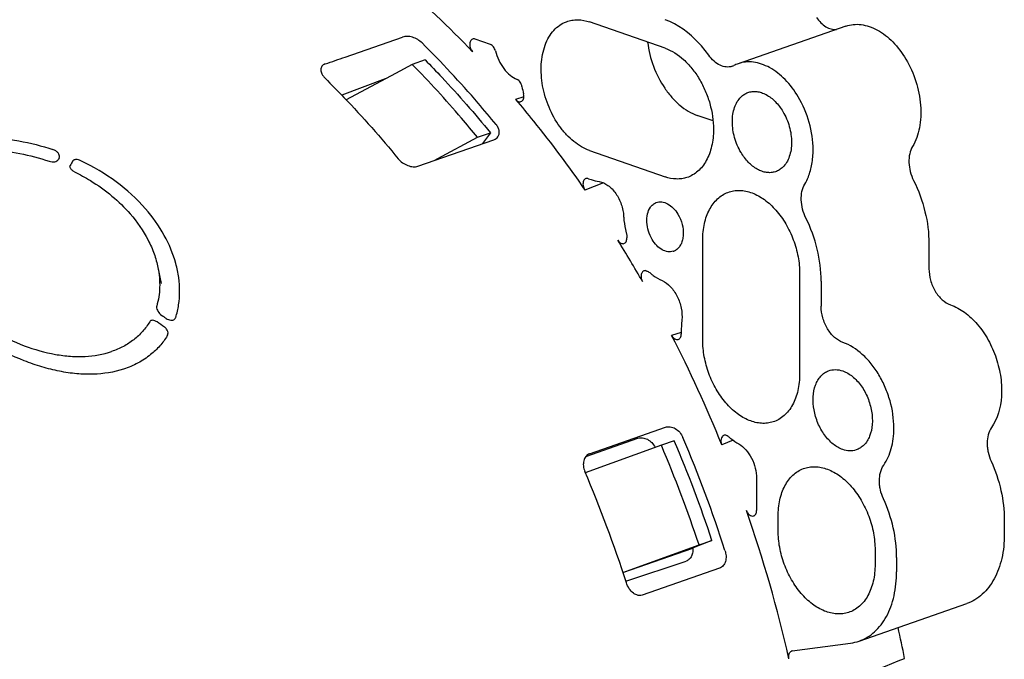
# Model space of a CAD drawing. Header units: millimetres. Extents: x 59 to 474, y 39 to 400.
# Tile 11 of 18: x 188 to 253, y 134 to 176. Entities that reach past the tile are written whole.
import ezdxf

# ---------------------------------------------------------------- set-up
doc = ezdxf.new("R2010")
doc.units = ezdxf.units.MM
doc.header["$LTSCALE"] = 30.734
doc.layers.add('A023133_4_1', color=7, linetype='CONTINUOUS')
doc.layers.add('A023134_9_1', color=7, linetype='CONTINUOUS')

msp = doc.modelspace()

# ---------------------------------------------------------------- linework, layer by layer
at = {"layer": 'A023133_4_1', "color": 7, "linetype": 'CONTINUOUS'}
for p, q in [((213.795, 172.841), (212.687, 172.245)), ((214.643, 173.136), (213.795, 172.841)), ((212.687, 172.245), (209.468, 170.514)), ((215.467, 166.66), (218.081, 168.066)), ((218.081, 168.066), (218.93, 168.362)), ((218.93, 168.362), (218.415, 167.646)), ((215.245, 166.541), (215.467, 166.66)), ((231, 148.155), (230.151, 147.86)), ((230.151, 147.86), (225.159, 146.055)), ((233.475, 141.611), (232.242, 141.117)), ((232.626, 141.315), (233.475, 141.611)), ((227.63, 139.509), (232.626, 141.315)), ((227.631, 139.505), (232.208, 141.105))]:
    msp.add_line(p, q, dxfattribs=at)
for centre, radius, start, end in [((148.119, 113.074), 90, 18.48647, 22.94201), ((147.162, 112.737), 90.116, 18.48936, 22.93913)]:
    msp.add_arc(centre, radius, start, end, dxfattribs=at)
for points, knots in [([(218.081, 168.066), (217.738, 168.485), (216.364, 170.125), (214.917, 171.704), (213.795, 172.841)], [0, 0, 0, 0, 0.253297, 1, 1, 1, 1]), ([(214.643, 173.136), (215.014, 172.761), (216.498, 171.22), (217.909, 169.609), (218.93, 168.362)], [0, 0, 0, 0, 0.246685, 1, 1, 1, 1])]:
    msp.add_open_spline(points, degree=3, knots=knots, dxfattribs=at)
at = {"layer": 'A023134_9_1', "color": 7, "linetype": 'CONTINUOUS'}
for p, q in [((230.391, 173.903), (225.441, 175.629)), ((242.263, 175.355), (235.192, 172.89)), ((209.397, 173.327), (213.159, 174.638)), ((218.923, 174.152), (217.926, 174.499)), ((212.021, 171.887), (209.174, 170.821)), ((221.121, 170.711), (220.581, 170.542)), ((233.546, 169.134), (232.512, 169.494)), ((214.173, 166.167), (219.155, 167.904)), ((225.441, 167.193), (230.391, 165.468)), ((190.613, 166.696), (190.56, 166.601)), ((226.353, 165.071), (225.133, 164.597)), ((232.866, 154.764), (232.866, 161.325)), ((247.715, 161.078), (247.715, 159.438)), ((197.102, 159.51), (197.311, 158.469)), ((239.23, 159.106), (239.23, 152.545)), ((240.644, 158.613), (240.644, 156.973)), ((231.452, 155.26), (230.826, 155.067)), ((226.754, 147.76), (230.423, 149.039)), ((225.182, 147.114), (228.611, 148.313)), ((234.864, 148.181), (234.114, 147.887)), ((225.441, 147.303), (226.754, 147.76)), ((225.441, 147.303), (225.41, 147.291)), ((236.401, 145.689), (236.401, 143.57)), ((237.816, 142.26), (237.816, 143.197)), ((252.665, 142.95), (252.665, 142.013)), ((244.18, 140.979), (244.18, 140.041)), ((245.594, 140.486), (245.594, 139.548)), ((227.821, 138.934), (231.786, 140.263)), ((233.972, 139.796), (228.897, 138.027)), ((243.137, 135.013), (250.208, 137.477)), ((238.742, 134.365), (242.57, 134.878))]:
    msp.add_line(p, q, dxfattribs=at)
for centre, radius, start, end in [((234.505, 173.555), 0.885, 289.23251, 297.49186), ((235.884, 170.905), 2.102, 109.23509, 117.48611), ((230.342, 173.146), 9.506, 190.62189, 193.59538), ((302.907, 105.255), 127.127, 151.20131, 151.34844), ((155.642, 116.669), 84.419, 29.77764, 31.92547), ((226.657, 161.457), 1.232, 358.67262, 0.0009), ((230.699, 161.303), 0.756, 287.95743, 302.52677), ((158.637, 99.409), 68.349, 55.31706, 55.80983), ((151.2, 114.263), 89.472, 22.07341, 27.13228), ((147.563, 112.876), 91.194, 17.93541, 22.90348), ((141.207, 110.662), 91.113, 18.01118, 22.91504), ((149.974, 113.711), 90.815, 12.81515, 19.20561), ((159.235, 116.705), 88.562, 11.17947, 12.51984), ((242.187, 137.747), 2.895, 277.60461, 289.17104), ((238.772, 134.144), 0.223, 97.61843, 109.17496)]:
    msp.add_arc(centre, radius, start, end, dxfattribs=at)
msp.add_ellipse((-126.793, 17.244), major_axis=(1225.757, 483.174), ratio=0.022444, start_param=-1.281987, end_param=-1.270527, dxfattribs=at)
for points, knots in [([(211.155, 179.677), (211.729, 179.228), (214.039, 177.35), (216.207, 175.298), (217.762, 173.673)], [0, 0, 0, 0, 0.244439, 1, 1, 1, 1]), ([(240.328, 175.915), (240.416, 175.791), (240.605, 175.568), (240.935, 175.31), (241.286, 175.155), (241.53, 175.128), (241.644, 175.137)], [0, 0, 0, 0, 0.285347, 0.547613, 0.784512, 1, 1, 1, 1]), ([(225.441, 167.193), (225.068, 167.324), (224.527, 167.647), (223.91, 168.226), (223.317, 168.949), (222.728, 170.015), (222.31, 171.413), (222.209, 172.812), (222.411, 173.904), (222.75, 174.636), (223.072, 175.081), (223.462, 175.428), (223.762, 175.587), (223.917, 175.645)], [0, 0, 0, 0, 0.115356, 0.179106, 0.246245, 0.387255, 0.530782, 0.66827, 0.792798, 0.849324, 0.902111, 0.951921, 1, 1, 1, 1]), ([(223.917, 175.645), (224.033, 175.688), (224.277, 175.754), (224.795, 175.794), (225.19, 175.716), (225.441, 175.629)], [0, 0, 0, 0, 0.240275, 0.484651, 1, 1, 1, 1]), ([(233.257, 173.45), (233.06, 173.727), (232.284, 174.692), (231.242, 175.482), (230.391, 175.778)], [0, 0, 0, 0, 0.274162, 1, 1, 1, 1]), ([(242.263, 175.355), (242.42, 175.41), (242.756, 175.483), (243.28, 175.472), (243.816, 175.344), (244.55, 175.013), (245.416, 174.32), (245.959, 173.595), (246.201, 173.19)], [0, 0, 0, 0, 0.103603, 0.21039, 0.322982, 0.443095, 0.707244, 1, 1, 1, 1]), ([(214.438, 174.253), (214.354, 174.335), (214.161, 174.484), (213.828, 174.634), (213.484, 174.698), (213.257, 174.672), (213.159, 174.638)], [0, 0, 0, 0, 0.253184, 0.520599, 0.777857, 1, 1, 1, 1]), ([(219.301, 168.902), (218.914, 169.375), (217.362, 171.22), (215.717, 172.987), (214.438, 174.253)], [0, 0, 0, 0, 0.253726, 1, 1, 1, 1]), ([(217.753, 174.499), (217.725, 174.488), (217.671, 174.452), (217.614, 174.37), (217.579, 174.264), (217.565, 174.099), (217.611, 173.886), (217.703, 173.734), (217.762, 173.673)], [0, 0, 0, 0, 0.096082, 0.200583, 0.31745, 0.446559, 0.726067, 1, 1, 1, 1]), ([(217.926, 174.499), (217.898, 174.509), (217.839, 174.521), (217.779, 174.51), (217.753, 174.499)], [0, 0, 0, 0, 0.516466, 1, 1, 1, 1]), ([(219.254, 173.732), (219.23, 173.827), (219.151, 173.997), (219.003, 174.124), (218.923, 174.152)], [0, 0, 0, 0, 0.538652, 1, 1, 1, 1]), ([(229.251, 174.3), (229.315, 173.762), (229.577, 172.701), (230.188, 171.495), (230.826, 170.669), (231.499, 170.009), (232.097, 169.639), (232.512, 169.494)], [0, 0, 0, 0, 0.268064, 0.534501, 0.661801, 0.782584, 1, 1, 1, 1]), ([(230.391, 173.903), (230.84, 173.747), (231.483, 173.327), (232.183, 172.578), (232.663, 171.886), (233.056, 171.111), (233.442, 170.019), (233.573, 169.148), (233.573, 168.576)], [0, 0, 0, 0, 0.218246, 0.340608, 0.469608, 0.602905, 0.737746, 1, 1, 1, 1]), ([(219.254, 173.732), (219.309, 173.52), (219.457, 173.11), (219.783, 172.565), (220.189, 172.129), (220.512, 171.923), (220.676, 171.854)], [0, 0, 0, 0, 0.270698, 0.534318, 0.779737, 1, 1, 1, 1]), ([(234.797, 172.719), (234.736, 172.698), (234.609, 172.669), (234.336, 172.666), (233.977, 172.775), (233.582, 173.051), (233.359, 173.306), (233.257, 173.45)], [0, 0, 0, 0, 0.105688, 0.214072, 0.446666, 0.709002, 1, 1, 1, 1]), ([(208.084, 172.87), (208.039, 172.854), (207.958, 172.816), (207.86, 172.728), (207.802, 172.617), (207.791, 172.536), (207.791, 172.496)], [0, 0, 0, 0, 0.27733, 0.52632, 0.761321, 1, 1, 1, 1]), ([(239.13, 170.725), (238.888, 171.13), (238.345, 171.856), (237.479, 172.548), (236.745, 172.879), (236.209, 173.007), (235.684, 173.018), (235.349, 172.945), (235.192, 172.89)], [0, 0, 0, 0, 0.292756, 0.556905, 0.677018, 0.78961, 0.896397, 1, 1, 1, 1]), ([(246.201, 173.19), (246.476, 172.73), (246.914, 171.746), (247.178, 170.44), (247.194, 169.41), (247.086, 168.483), (246.859, 167.825), (246.635, 167.45)], [0, 0, 0, 0, 0.267783, 0.533522, 0.660644, 0.781511, 1, 1, 1, 1]), ([(207.791, 172.496), (207.791, 172.399), (207.842, 172.245), (207.961, 172.065), (208.04, 171.976), (208.084, 171.933)], [0, 0, 0, 0, 0.451111, 0.714221, 1, 1, 1, 1]), ([(194.5, 99.075), (194.5, 102.912), (194.062, 108.726), (192.697, 116.406), (190.788, 124.138), (187.465, 133.538), (182.978, 142.381), (178.762, 148.926), (175.357, 153.467), (171.721, 157.633), (167.887, 161.383), (163.892, 164.681), (159.774, 167.495), (155.571, 169.799), (152.679, 171.002), (151.235, 171.506)], [0, 0, 0, 0, 0.12909, 0.195381, 0.262364, 0.39691, 0.529915, 0.595008, 0.658714, 0.720757, 0.780904, 0.838977, 0.894862, 0.94852, 1, 1, 1, 1]), ([(208.084, 171.933), (208.499, 171.52), (210.165, 169.822), (211.741, 168.036), (212.877, 166.649)], [0, 0, 0, 0, 0.246314, 1, 1, 1, 1]), ([(220.999, 171.394), (220.98, 171.495), (220.907, 171.678), (220.759, 171.819), (220.676, 171.854)], [0, 0, 0, 0, 0.534244, 1, 1, 1, 1]), ([(193.048, 99.022), (193.025, 102.826), (192.562, 108.588), (191.18, 116.195), (189.265, 123.847), (185.956, 133.148), (181.507, 141.9), (177.334, 148.383), (173.967, 152.885), (170.372, 157.02), (166.582, 160.749), (162.632, 164.036), (157.317, 167.712), (153.029, 169.852), (150.113, 170.9)], [0, 0, 0, 0, 0.129184, 0.19547, 0.262423, 0.396862, 0.529748, 0.594795, 0.658473, 0.720512, 0.780683, 0.838809, 0.894776, 1, 1, 1, 1]), ([(220.927, 170.399), (220.965, 170.411), (221.041, 170.461), (221.107, 170.587), (221.13, 170.744), (221.117, 170.855), (221.103, 170.912)], [0, 0, 0, 0, 0.20507, 0.436598, 0.704405, 1, 1, 1, 1]), ([(235.38, 167.061), (235.197, 167.367), (234.917, 168.025), (234.786, 168.897), (234.833, 169.563), (234.941, 170.011), (235.119, 170.399), (235.287, 170.616), (235.38, 170.707)], [0, 0, 0, 0, 0.275608, 0.545747, 0.672318, 0.790453, 0.899448, 1, 1, 1, 1]), ([(235.38, 170.707), (235.444, 170.769), (235.583, 170.881), (235.742, 170.961), (235.823, 170.992)], [0, 0, 0, 0, 0.506819, 1, 1, 1, 1]), ([(235.823, 170.992), (235.915, 171.026), (236.11, 171.073), (236.417, 171.072), (236.731, 171.002), (237.161, 170.812), (237.67, 170.41), (237.988, 169.985), (238.13, 169.748)], [0, 0, 0, 0, 0.103688, 0.210348, 0.322731, 0.442665, 0.706772, 1, 1, 1, 1]), ([(240.114, 167.234), (240.114, 167.838), (239.93, 169.06), (239.446, 170.196), (239.13, 170.725)], [0, 0, 0, 0, 0.49499, 1, 1, 1, 1]), ([(147.868, 170.17), (150.786, 169.121), (155.078, 166.978), (160.399, 163.299), (164.352, 160.009), (168.145, 156.277), (171.744, 152.138), (175.114, 147.631), (179.291, 141.143), (183.744, 132.383), (187.055, 123.073), (188.972, 115.414), (190.356, 107.801), (190.819, 102.033), (190.843, 98.226)], [0, 0, 0, 0, 0.105224, 0.161191, 0.219317, 0.279488, 0.341527, 0.405205, 0.470252, 0.603138, 0.737577, 0.80453, 0.870817, 1, 1, 1, 1]), ([(191.598, 98.498), (191.575, 102.305), (191.111, 108.07), (189.728, 115.682), (187.812, 123.338), (184.501, 132.645), (180.05, 141.403), (175.874, 147.889), (172.505, 152.394), (168.908, 156.532), (165.116, 160.262), (161.164, 163.552), (155.845, 167.229), (151.554, 169.371), (148.636, 170.42)], [0, 0, 0, 0, 0.129183, 0.19547, 0.262423, 0.396862, 0.529748, 0.594795, 0.658473, 0.720512, 0.780683, 0.838809, 0.894776, 1, 1, 1, 1]), ([(149.332, 170.646), (152.249, 169.598), (156.538, 167.456), (161.856, 163.78), (165.807, 160.491), (169.597, 156.762), (173.194, 152.625), (176.562, 148.121), (180.736, 141.637), (185.186, 132.882), (188.496, 123.578), (190.412, 115.923), (191.795, 108.314), (192.258, 102.55), (192.281, 98.745)], [0, 0, 0, 0, 0.105224, 0.161191, 0.219317, 0.279488, 0.341527, 0.405205, 0.470252, 0.603138, 0.737577, 0.80453, 0.870816, 1, 1, 1, 1]), ([(220.581, 170.542), (220.98, 170.072), (222.57, 168.147), (224.064, 166.143), (225.134, 164.597)], [0, 0, 0, 0, 0.246882, 1, 1, 1, 1]), ([(220.581, 170.542), (220.606, 170.513), (220.658, 170.462), (220.747, 170.408), (220.839, 170.384), (220.9, 170.39), (220.927, 170.399)], [0, 0, 0, 0, 0.287674, 0.5483, 0.782788, 1, 1, 1, 1]), ([(188.697, 97.451), (188.674, 101.262), (188.21, 107.035), (186.825, 114.655), (184.907, 122.321), (181.592, 131.639), (177.135, 140.407), (172.955, 146.901), (169.581, 151.412), (165.98, 155.554), (162.184, 159.289), (158.226, 162.583), (152.901, 166.265), (148.605, 168.409), (145.684, 169.459)], [0, 0, 0, 0, 0.129183, 0.195469, 0.262423, 0.396862, 0.529748, 0.594795, 0.658473, 0.720512, 0.780683, 0.838809, 0.894776, 1, 1, 1, 1]), ([(146.403, 169.693), (149.324, 168.644), (153.618, 166.5), (158.942, 162.819), (162.898, 159.526), (166.693, 155.792), (170.294, 151.651), (173.666, 147.142), (177.845, 140.65), (182.301, 131.884), (185.615, 122.569), (187.532, 114.905), (188.917, 107.287), (189.38, 101.516), (189.404, 97.706)], [0, 0, 0, 0, 0.105224, 0.161191, 0.219317, 0.279488, 0.341527, 0.405205, 0.470252, 0.603138, 0.737577, 0.80453, 0.870817, 1, 1, 1, 1]), ([(190.148, 97.975), (190.124, 101.783), (189.66, 107.553), (188.277, 115.168), (186.359, 122.83), (183.046, 132.142), (178.592, 140.905), (174.415, 147.395), (171.043, 151.903), (167.444, 156.043), (163.65, 159.776), (159.695, 163.067), (154.373, 166.747), (150.08, 168.89), (147.16, 169.939)], [0, 0, 0, 0, 0.129183, 0.19547, 0.262423, 0.396862, 0.529748, 0.594795, 0.658473, 0.720512, 0.780683, 0.838809, 0.894776, 1, 1, 1, 1]), ([(238.13, 169.748), (238.313, 169.442), (238.593, 168.784), (238.724, 167.913), (238.677, 167.246), (238.569, 166.799), (238.391, 166.411), (238.223, 166.194), (238.13, 166.103)], [0, 0, 0, 0, 0.275608, 0.545747, 0.672318, 0.790453, 0.899448, 1, 1, 1, 1]), ([(219.42, 168.094), (219.457, 168.145), (219.512, 168.269), (219.515, 168.48), (219.444, 168.7), (219.355, 168.836), (219.302, 168.902)], [0, 0, 0, 0, 0.216916, 0.44901, 0.709045, 1, 1, 1, 1]), ([(181.946, 167.542), (182.226, 167.639), (182.816, 167.805), (184.092, 168.031), (185.458, 168.091), (186.873, 167.994), (188.364, 167.783), (189.476, 167.502), (190.205, 167.26)], [0, 0, 0, 0, 0.105934, 0.218687, 0.462325, 0.591957, 0.725462, 1, 1, 1, 1]), ([(219.155, 167.903), (219.208, 167.922), (219.309, 167.972), (219.389, 168.051), (219.42, 168.094)], [0, 0, 0, 0, 0.51638, 1, 1, 1, 1]), ([(233.573, 168.576), (233.573, 168.206), (233.519, 167.659), (233.319, 166.981), (233.117, 166.534), (232.863, 166.147), (232.56, 165.825), (232.215, 165.577), (231.959, 165.464), (231.829, 165.422)], [0, 0, 0, 0, 0.289211, 0.423549, 0.550427, 0.670195, 0.783847, 0.893043, 1, 1, 1, 1]), ([(246.635, 167.45), (246.549, 167.306), (246.425, 166.963), (246.384, 166.399), (246.475, 165.802), (246.62, 165.413), (246.712, 165.226)], [0, 0, 0, 0, 0.218597, 0.464419, 0.729297, 1, 1, 1, 1]), ([(182.803, 166.799), (183.306, 166.969), (184.412, 167.201), (186.176, 167.26), (188.062, 167.038), (189.326, 166.705), (189.956, 166.49)], [0, 0, 0, 0, 0.219031, 0.462742, 0.725539, 1, 1, 1, 1]), ([(190.633, 166.749), (190.643, 166.794), (190.633, 166.899), (190.547, 167.046), (190.399, 167.174), (190.274, 167.237), (190.205, 167.26)], [0, 0, 0, 0, 0.191598, 0.421696, 0.69719, 1, 1, 1, 1]), ([(237.633, 165.799), (237.542, 165.77), (237.349, 165.732), (237.049, 165.744), (236.742, 165.821), (236.323, 166.015), (235.829, 166.414), (235.519, 166.829), (235.38, 167.061)], [0, 0, 0, 0, 0.103535, 0.210459, 0.323263, 0.443551, 0.707727, 1, 1, 1, 1]), ([(239.564, 164.985), (239.656, 165.138), (239.861, 165.561), (240.066, 166.319), (240.114, 166.922), (240.114, 167.234)], [0, 0, 0, 0, 0.22927, 0.599584, 1, 1, 1, 1]), ([(189.956, 166.49), (190.019, 166.469), (190.143, 166.442), (190.321, 166.448), (190.468, 166.498), (190.539, 166.564), (190.56, 166.601)], [0, 0, 0, 0, 0.304554, 0.575728, 0.80531, 1, 1, 1, 1]), ([(191.352, 166.035), (191.338, 166.064), (191.319, 166.123), (191.333, 166.185), (191.347, 166.21)], [0, 0, 0, 0, 0.53415, 1, 1, 1, 1]), ([(192.041, 166.521), (191.989, 166.546), (191.883, 166.586), (191.746, 166.607), (191.646, 166.595), (191.584, 166.574), (191.535, 166.541), (191.512, 166.511), (191.504, 166.496)], [0, 0, 0, 0, 0.298156, 0.577171, 0.70096, 0.811185, 0.909312, 1, 1, 1, 1]), ([(196.282, 163.373), (195.712, 164.026), (194.388, 165.223), (192.856, 166.131), (192.041, 166.521)], [0, 0, 0, 0, 0.489529, 1, 1, 1, 1]), ([(212.877, 166.649), (212.957, 166.551), (213.15, 166.376), (213.487, 166.196), (213.839, 166.112), (214.073, 166.133), (214.173, 166.167)], [0, 0, 0, 0, 0.261938, 0.530036, 0.78138, 1, 1, 1, 1]), ([(191.634, 165.792), (191.574, 165.822), (191.467, 165.888), (191.379, 165.983), (191.352, 166.035)], [0, 0, 0, 0, 0.533781, 1, 1, 1, 1]), ([(191.634, 165.792), (191.987, 165.618), (192.84, 165.147), (194.09, 164.256), (194.912, 163.461), (195.278, 163.04)], [0, 0, 0, 0, 0.257089, 0.635423, 1, 1, 1, 1]), ([(238.13, 166.103), (238.059, 166.034), (237.904, 165.911), (237.725, 165.828), (237.633, 165.799)], [0, 0, 0, 0, 0.506875, 1, 1, 1, 1]), ([(225.187, 165.349), (225.162, 165.339), (225.113, 165.309), (225.057, 165.238), (225.02, 165.148), (224.997, 165.003), (225.021, 164.808), (225.088, 164.662), (225.134, 164.597)], [0, 0, 0, 0, 0.096443, 0.199955, 0.314346, 0.440289, 0.716759, 1, 1, 1, 1]), ([(225.364, 165.346), (225.335, 165.357), (225.275, 165.37), (225.214, 165.36), (225.187, 165.349)], [0, 0, 0, 0, 0.517463, 1, 1, 1, 1]), ([(225.364, 165.346), (225.423, 165.325), (225.654, 165.245), (225.892, 165.186), (226.071, 165.157)], [0, 0, 0, 0, 0.255915, 1, 1, 1, 1]), ([(226.071, 165.157), (226.277, 165.123), (226.585, 164.974), (226.926, 164.673), (227.167, 164.379), (227.37, 164.039), (227.528, 163.665), (227.634, 163.274), (227.669, 163.007), (227.676, 162.875)], [0, 0, 0, 0, 0.210531, 0.330339, 0.458301, 0.59222, 0.72925, 0.866224, 1, 1, 1, 1]), ([(231.829, 165.422), (231.717, 165.386), (231.486, 165.333), (230.998, 165.309), (230.628, 165.385), (230.391, 165.468)], [0, 0, 0, 0, 0.24003, 0.484672, 1, 1, 1, 1]), ([(239.641, 162.762), (239.549, 162.948), (239.404, 163.337), (239.313, 163.935), (239.354, 164.499), (239.478, 164.841), (239.564, 164.985)], [0, 0, 0, 0, 0.270703, 0.535581, 0.781403, 1, 1, 1, 1]), ([(246.712, 165.226), (247.036, 164.577), (247.53, 163.219), (247.715, 161.784), (247.715, 161.078)], [0, 0, 0, 0, 0.506924, 1, 1, 1, 1]), ([(232.866, 161.325), (232.866, 161.686), (232.917, 162.218), (233.106, 162.881), (233.297, 163.32), (233.538, 163.704), (233.826, 164.027), (234.154, 164.281), (234.398, 164.402), (234.523, 164.449)], [0, 0, 0, 0, 0.288379, 0.422662, 0.549722, 0.669831, 0.783846, 0.893234, 1, 1, 1, 1]), ([(234.523, 164.449), (234.644, 164.494), (234.897, 164.562), (235.294, 164.588), (235.703, 164.541), (236.269, 164.376), (236.968, 163.981), (237.716, 163.279), (238.355, 162.383), (238.844, 161.348), (239.154, 160.241), (239.23, 159.48), (239.23, 159.106)], [0, 0, 0, 0, 0.047671, 0.096219, 0.146532, 0.199301, 0.313494, 0.439925, 0.576362, 0.718636, 0.8616, 1, 1, 1, 1]), ([(229.43, 163.469), (229.48, 163.54), (229.594, 163.666), (229.741, 163.751), (229.818, 163.78)], [0, 0, 0, 0, 0.514156, 1, 1, 1, 1]), ([(229.818, 163.78), (229.874, 163.801), (229.994, 163.83), (230.252, 163.829), (230.591, 163.71), (230.954, 163.422), (231.15, 163.16), (231.238, 163.014)], [0, 0, 0, 0, 0.1038, 0.210574, 0.442064, 0.706456, 1, 1, 1, 1]), ([(195.278, 163.04), (195.735, 162.514), (196.328, 161.663), (196.867, 160.436), (197.041, 159.817), (197.102, 159.51)], [0, 0, 0, 0, 0.521001, 0.765974, 1, 1, 1, 1]), ([(198.267, 156.239), (198.352, 156.51), (198.48, 157.076), (198.545, 157.958), (198.482, 158.869), (198.223, 160.128), (197.561, 161.706), (196.752, 162.836), (196.282, 163.373)], [0, 0, 0, 0, 0.110568, 0.224417, 0.342204, 0.464394, 0.722647, 1, 1, 1, 1]), ([(229.545, 161.36), (229.443, 161.531), (229.281, 161.898), (229.174, 162.471), (229.209, 163.013), (229.34, 163.339), (229.43, 163.469)], [0, 0, 0, 0, 0.270247, 0.537557, 0.784341, 1, 1, 1, 1]), ([(231.238, 163.014), (231.361, 162.808), (231.543, 162.365), (231.611, 161.78), (231.551, 161.343), (231.454, 161.061), (231.307, 160.828), (231.176, 160.71), (231.105, 160.665)], [0, 0, 0, 0, 0.281462, 0.554445, 0.680257, 0.796132, 0.902034, 1, 1, 1, 1]), ([(227.676, 162.875), (227.68, 162.786), (227.709, 162.425), (227.775, 162.067), (227.844, 161.803)], [0, 0, 0, 0, 0.24578, 1, 1, 1, 1]), ([(240.644, 158.613), (240.644, 159.319), (240.459, 160.754), (239.964, 162.112), (239.641, 162.762)], [0, 0, 0, 0, 0.493076, 1, 1, 1, 1]), ([(227.844, 161.803), (227.851, 161.774), (227.877, 161.66), (227.889, 161.544), (227.889, 161.457)], [0, 0, 0, 0, 0.255393, 1, 1, 1, 1]), ([(227.292, 161.311), (227.317, 161.27), (227.373, 161.198), (227.475, 161.117), (227.586, 161.077), (227.661, 161.081), (227.693, 161.092)], [0, 0, 0, 0, 0.292319, 0.556696, 0.789538, 1, 1, 1, 1]), ([(227.693, 161.092), (227.722, 161.1), (227.777, 161.132), (227.84, 161.21), (227.878, 161.312), (227.888, 161.388), (227.889, 161.428)], [0, 0, 0, 0, 0.216802, 0.450092, 0.710865, 1, 1, 1, 1]), ([(230.932, 160.583), (230.876, 160.565), (230.757, 160.542), (230.504, 160.552), (230.174, 160.676), (229.821, 160.962), (229.63, 161.218), (229.545, 161.36)], [0, 0, 0, 0, 0.103635, 0.210667, 0.442994, 0.707433, 1, 1, 1, 1]), ([(197.102, 159.51), (197.188, 159.083), (197.247, 158.434), (197.168, 157.589), (197.077, 157.185), (197.019, 156.99)], [0, 0, 0, 0, 0.513853, 0.759959, 1, 1, 1, 1]), ([(229, 159.297), (228.976, 159.288), (228.93, 159.26), (228.877, 159.196), (228.839, 159.114), (228.811, 158.982), (228.824, 158.799), (228.877, 158.659), (228.915, 158.594)], [0, 0, 0, 0, 0.097011, 0.200406, 0.313725, 0.438156, 0.712621, 1, 1, 1, 1]), ([(229.16, 159.299), (229.134, 159.308), (229.079, 159.316), (229.024, 159.306), (229, 159.297)], [0, 0, 0, 0, 0.514531, 1, 1, 1, 1]), ([(229.16, 159.299), (229.184, 159.292), (229.282, 159.255), (229.37, 159.197), (229.431, 159.145)], [0, 0, 0, 0, 0.235496, 1, 1, 1, 1]), ([(229.431, 159.145), (229.492, 159.094), (229.729, 158.905), (229.991, 158.747), (230.196, 158.656)], [0, 0, 0, 0, 0.261355, 1, 1, 1, 1]), ([(247.715, 159.438), (247.715, 159.184), (247.793, 158.669), (248.046, 158.075), (248.333, 157.66), (248.644, 157.327), (248.93, 157.14), (249.129, 157.07)], [0, 0, 0, 0, 0.262405, 0.530121, 0.659195, 0.781628, 1, 1, 1, 1]), ([(230.196, 158.656), (230.404, 158.564), (230.694, 158.341), (231.001, 157.962), (231.272, 157.503), (231.489, 156.87), (231.523, 156.333), (231.495, 156.077)], [0, 0, 0, 0, 0.223905, 0.348826, 0.479497, 0.746027, 1, 1, 1, 1]), ([(197.019, 156.99), (197.016, 156.981), (197.007, 156.942), (197.009, 156.902), (197.013, 156.872)], [0, 0, 0, 0, 0.238463, 1, 1, 1, 1]), ([(197.013, 156.872), (197.021, 156.82), (197.06, 156.715), (197.187, 156.519), (197.323, 156.395), (197.424, 156.325)], [0, 0, 0, 0, 0.224982, 0.473375, 1, 1, 1, 1]), ([(242.058, 154.606), (241.859, 154.675), (241.573, 154.862), (241.262, 155.195), (240.974, 155.61), (240.722, 156.204), (240.644, 156.719), (240.644, 156.973)], [0, 0, 0, 0, 0.218372, 0.340805, 0.469879, 0.737595, 1, 1, 1, 1]), ([(249.129, 157.07), (249.457, 156.956), (250.108, 156.595), (250.947, 155.794), (251.651, 154.764), (252.169, 153.579), (252.419, 152.523), (252.494, 151.675), (252.48, 150.549), (252.23, 149.599), (251.819, 149.014)], [0, 0, 0, 0, 0.110029, 0.232693, 0.365448, 0.503541, 0.641209, 0.708156, 0.772937, 1, 1, 1, 1]), ([(196.563, 155.957), (196.427, 155.732), (196.112, 155.305), (195.524, 154.759), (194.834, 154.315), (194.324, 154.097), (194.059, 154.007)], [0, 0, 0, 0, 0.243356, 0.488775, 0.739891, 1, 1, 1, 1]), ([(197.045, 155.946), (197.001, 155.975), (196.912, 156.025), (196.773, 156.063), (196.642, 156.045), (196.582, 155.988), (196.563, 155.957)], [0, 0, 0, 0, 0.294679, 0.566583, 0.797159, 1, 1, 1, 1]), ([(197.632, 156.182), (197.615, 156.194), (197.571, 156.223), (197.503, 156.273), (197.45, 156.307), (197.424, 156.325)], [0, 0, 0, 0, 0.250114, 0.62489, 1, 1, 1, 1]), ([(197.632, 156.182), (197.679, 156.15), (197.778, 156.097), (197.932, 156.057), (198.077, 156.062), (198.161, 156.101), (198.193, 156.128)], [0, 0, 0, 0, 0.287262, 0.554133, 0.791114, 1, 1, 1, 1]), ([(198.193, 156.128), (198.21, 156.142), (198.241, 156.176), (198.261, 156.217), (198.267, 156.239)], [0, 0, 0, 0, 0.497305, 1, 1, 1, 1]), ([(231.495, 156.077), (231.487, 156.001), (231.459, 155.695), (231.449, 155.387), (231.452, 155.155)], [0, 0, 0, 0, 0.245756, 1, 1, 1, 1]), ([(186.295, 155.34), (186.947, 154.973), (188.268, 154.347), (189.998, 153.852), (191.348, 153.681), (192.59, 153.663), (193.5, 153.818), (194.059, 154.007)], [0, 0, 0, 0, 0.277515, 0.53981, 0.663363, 0.781261, 1, 1, 1, 1]), ([(197.713, 155.03), (197.737, 155.069), (197.772, 155.165), (197.758, 155.326), (197.676, 155.488), (197.584, 155.576), (197.53, 155.613)], [0, 0, 0, 0, 0.207698, 0.439599, 0.707285, 1, 1, 1, 1]), ([(231.256, 154.796), (231.286, 154.805), (231.344, 154.838), (231.408, 154.922), (231.446, 155.031), (231.453, 155.112), (231.452, 155.155)], [0, 0, 0, 0, 0.215016, 0.447787, 0.709291, 1, 1, 1, 1]), ([(194.846, 152.852), (194.206, 152.644), (193.165, 152.485), (191.749, 152.531), (190.621, 152.696), (189.469, 152.984), (187.902, 153.53), (186.764, 154.09), (186.027, 154.516)], [0, 0, 0, 0, 0.219005, 0.336954, 0.460497, 0.589339, 0.72286, 1, 1, 1, 1]), ([(197.713, 155.03), (197.567, 154.798), (197.237, 154.357), (196.837, 153.977), (196.624, 153.805)], [0, 0, 0, 0, 0.498714, 1, 1, 1, 1]), ([(230.826, 155.067), (230.851, 155.019), (230.907, 154.933), (231.016, 154.835), (231.136, 154.782), (231.22, 154.784), (231.256, 154.796)], [0, 0, 0, 0, 0.29368, 0.560249, 0.793001, 1, 1, 1, 1]), ([(237.485, 149.391), (237.364, 149.352), (237.111, 149.296), (236.576, 149.282), (235.871, 149.458), (235.071, 149.934), (234.339, 150.639), (233.717, 151.531), (233.24, 152.555), (232.939, 153.646), (232.866, 154.396), (232.866, 154.764)], [0, 0, 0, 0, 0.047628, 0.096326, 0.199687, 0.314527, 0.441311, 0.577722, 0.719652, 0.862104, 1, 1, 1, 1]), ([(245.417, 148.983), (245.417, 149.587), (245.279, 150.505), (244.871, 151.658), (244.456, 152.476), (243.95, 153.207), (243.211, 153.997), (242.533, 154.44), (242.058, 154.606)], [0, 0, 0, 0, 0.262254, 0.397095, 0.530392, 0.659392, 0.781754, 1, 1, 1, 1]), ([(196.624, 153.805), (196.366, 153.596), (195.798, 153.222), (195.172, 152.958), (194.846, 152.852)], [0, 0, 0, 0, 0.491325, 1, 1, 1, 1]), ([(242.058, 147.576), (241.83, 147.656), (241.5, 147.854), (241.123, 148.207), (240.76, 148.649), (240.4, 149.3), (240.144, 150.155), (240.083, 151.01), (240.206, 151.677), (240.414, 152.124), (240.611, 152.397), (240.849, 152.609), (241.032, 152.705), (241.127, 152.741)], [0, 0, 0, 0, 0.115356, 0.179107, 0.246245, 0.387256, 0.530781, 0.668269, 0.792798, 0.849324, 0.902112, 0.951921, 1, 1, 1, 1]), ([(241.127, 152.741), (241.269, 152.794), (241.589, 152.848), (241.905, 152.785), (242.058, 152.731)], [0, 0, 0, 0, 0.483573, 1, 1, 1, 1]), ([(242.058, 152.731), (242.29, 152.651), (242.624, 152.449), (243.004, 152.09), (243.369, 151.64), (243.729, 150.978), (243.98, 150.112), (244.032, 149.25), (243.896, 148.581), (243.676, 148.138), (243.47, 147.871), (243.223, 147.668), (243.034, 147.579), (242.937, 147.548)], [0, 0, 0, 0, 0.115763, 0.1798, 0.247251, 0.388839, 0.532672, 0.669998, 0.793874, 0.849983, 0.902383, 0.951937, 1, 1, 1, 1]), ([(239.23, 152.545), (239.23, 152.175), (239.176, 151.628), (238.976, 150.95), (238.774, 150.503), (238.52, 150.116), (238.217, 149.794), (237.871, 149.546), (237.616, 149.433), (237.485, 149.391)], [0, 0, 0, 0, 0.289211, 0.423549, 0.550427, 0.670194, 0.783847, 0.893043, 1, 1, 1, 1]), ([(230.423, 149.039), (230.472, 149.056), (230.575, 149.077), (230.797, 149.071), (231.083, 148.965), (231.374, 148.717), (231.515, 148.49), (231.568, 148.367)], [0, 0, 0, 0, 0.106424, 0.217323, 0.456763, 0.721554, 1, 1, 1, 1]), ([(244.748, 146.549), (244.977, 146.876), (245.228, 147.459), (245.39, 148.296), (245.417, 148.75), (245.417, 148.983)], [0, 0, 0, 0, 0.468145, 0.726872, 1, 1, 1, 1]), ([(251.819, 149.014), (251.619, 148.729), (251.517, 148.253), (251.547, 147.704), (251.615, 147.295), (251.715, 146.995), (251.802, 146.804)], [0, 0, 0, 0, 0.457119, 0.588857, 0.72452, 1, 1, 1, 1]), ([(228.611, 148.313), (228.707, 148.346), (228.926, 148.366), (229.249, 148.259), (229.54, 148.036), (229.686, 147.827), (229.743, 147.712)], [0, 0, 0, 0, 0.218692, 0.458685, 0.722088, 1, 1, 1, 1]), ([(234.241, 148.501), (234.22, 148.492), (234.179, 148.468), (234.111, 148.394), (234.059, 148.26), (234.056, 148.075), (234.089, 147.948), (234.114, 147.887)], [0, 0, 0, 0, 0.098693, 0.202722, 0.436618, 0.707977, 1, 1, 1, 1]), ([(234.53, 148.433), (234.487, 148.468), (234.415, 148.509), (234.311, 148.519), (234.263, 148.509), (234.241, 148.501)], [0, 0, 0, 0, 0.53532, 0.773011, 1, 1, 1, 1]), ([(234.53, 148.433), (234.587, 148.387), (234.813, 148.21), (235.052, 148.049), (235.237, 147.941)], [0, 0, 0, 0, 0.256056, 1, 1, 1, 1]), ([(235.237, 147.941), (235.409, 147.84), (235.734, 147.558), (236.099, 147.011), (236.34, 146.372), (236.401, 145.914), (236.401, 145.689)], [0, 0, 0, 0, 0.227736, 0.480369, 0.743613, 1, 1, 1, 1]), ([(242.937, 147.548), (242.8, 147.504), (242.499, 147.464), (242.203, 147.526), (242.058, 147.576)], [0, 0, 0, 0, 0.483736, 1, 1, 1, 1]), ([(225.41, 147.291), (225.367, 147.273), (225.283, 147.224), (225.141, 147.084), (225.03, 146.833), (225.017, 146.487), (225.081, 146.253), (225.129, 146.138)], [0, 0, 0, 0, 0.108346, 0.218491, 0.453057, 0.715651, 1, 1, 1, 1]), ([(251.802, 146.804), (252.081, 146.193), (252.506, 144.928), (252.665, 143.602), (252.665, 142.95)], [0, 0, 0, 0, 0.507498, 1, 1, 1, 1]), ([(237.816, 143.197), (237.816, 143.558), (237.867, 144.09), (238.056, 144.753), (238.247, 145.192), (238.488, 145.576), (238.775, 145.899), (239.104, 146.153), (239.348, 146.274), (239.473, 146.321)], [0, 0, 0, 0, 0.288379, 0.422662, 0.549722, 0.669831, 0.783846, 0.893234, 1, 1, 1, 1]), ([(239.473, 146.321), (239.594, 146.367), (239.847, 146.434), (240.244, 146.46), (240.653, 146.413), (241.218, 146.248), (241.918, 145.853), (242.666, 145.152), (243.305, 144.255), (243.794, 143.22), (244.104, 142.114), (244.18, 141.352), (244.18, 140.979)], [0, 0, 0, 0, 0.047671, 0.096219, 0.146532, 0.199301, 0.313494, 0.439925, 0.576362, 0.718636, 0.8616, 1, 1, 1, 1]), ([(244.731, 144.339), (244.644, 144.53), (244.544, 144.83), (244.476, 145.239), (244.446, 145.788), (244.548, 146.264), (244.748, 146.549)], [0, 0, 0, 0, 0.27548, 0.411143, 0.542881, 1, 1, 1, 1]), ([(245.594, 140.486), (245.594, 141.138), (245.435, 142.464), (245.01, 143.728), (244.731, 144.339)], [0, 0, 0, 0, 0.492502, 1, 1, 1, 1]), ([(235.735, 143.585), (235.755, 143.526), (235.81, 143.415), (235.925, 143.285), (236.061, 143.208), (236.16, 143.206), (236.202, 143.218)], [0, 0, 0, 0, 0.29317, 0.563626, 0.797528, 1, 1, 1, 1]), ([(236.202, 143.218), (236.232, 143.227), (236.29, 143.259), (236.354, 143.341), (236.394, 143.449), (236.401, 143.528), (236.401, 143.57)], [0, 0, 0, 0, 0.215646, 0.448384, 0.709529, 1, 1, 1, 1]), ([(242.435, 136.887), (242.314, 136.848), (242.061, 136.792), (241.526, 136.778), (240.821, 136.954), (240.021, 137.43), (239.289, 138.135), (238.666, 139.027), (238.19, 140.05), (237.889, 141.142), (237.816, 141.892), (237.816, 142.26)], [0, 0, 0, 0, 0.047628, 0.096326, 0.199687, 0.314527, 0.441311, 0.577722, 0.719652, 0.862104, 1, 1, 1, 1]), ([(252.665, 142.013), (252.665, 141.485), (252.589, 140.706), (252.309, 139.737), (252.024, 139.098), (251.667, 138.54), (251.24, 138.074), (250.754, 137.711), (250.393, 137.542), (250.208, 137.477)], [0, 0, 0, 0, 0.288803, 0.423118, 0.550091, 0.670032, 0.783864, 0.893151, 1, 1, 1, 1]), ([(232.203, 141.151), (232.216, 141.053), (232.221, 140.86), (232.151, 140.59), (232.004, 140.375), (231.86, 140.288), (231.786, 140.263)], [0, 0, 0, 0, 0.279315, 0.540719, 0.778765, 1, 1, 1, 1]), ([(234.326, 140.959), (234.364, 140.841), (234.412, 140.6), (234.384, 140.298), (234.302, 140.087), (234.215, 139.956), (234.103, 139.856), (234.016, 139.812), (233.972, 139.796)], [0, 0, 0, 0, 0.278664, 0.543937, 0.667719, 0.784172, 0.894076, 1, 1, 1, 1]), ([(183.062, 140.212), (184.776, 137.01), (187.82, 130.371), (191.167, 119.983), (193.233, 109.403), (193.721, 102.292), (193.721, 98.794)], [0, 0, 0, 0, 0.252435, 0.506233, 0.756855, 1, 1, 1, 1]), ([(244.18, 140.041), (244.18, 139.671), (244.126, 139.124), (243.926, 138.446), (243.724, 137.999), (243.469, 137.612), (243.167, 137.29), (242.821, 137.042), (242.566, 136.929), (242.435, 136.887)], [0, 0, 0, 0, 0.289211, 0.423549, 0.550427, 0.670194, 0.783847, 0.893043, 1, 1, 1, 1]), ([(243.137, 135.013), (243.322, 135.077), (243.683, 135.246), (244.169, 135.61), (244.595, 136.075), (244.953, 136.633), (245.237, 137.272), (245.518, 138.241), (245.594, 139.02), (245.594, 139.548)], [0, 0, 0, 0, 0.106849, 0.216136, 0.329968, 0.449909, 0.576882, 0.711197, 1, 1, 1, 1]), ([(228.53, 138.033), (228.453, 138.06), (228.262, 138.168), (228.019, 138.443), (227.899, 138.698), (227.855, 138.834)], [0, 0, 0, 0, 0.226825, 0.600505, 1, 1, 1, 1]), ([(228.897, 138.027), (228.839, 138.007), (228.714, 137.988), (228.59, 138.012), (228.53, 138.033)], [0, 0, 0, 0, 0.489885, 1, 1, 1, 1]), ([(238.527, 133.854), (238.515, 133.909), (238.503, 134.017), (238.526, 134.169), (238.59, 134.291), (238.661, 134.342), (238.698, 134.355)], [0, 0, 0, 0, 0.294765, 0.562118, 0.794212, 1, 1, 1, 1])]:
    msp.add_open_spline(points, degree=3, knots=knots, dxfattribs=at)
for points in [[(208.084, 172.87), (208.521, 173.022), (208.959, 173.174), (209.397, 173.327)], [(190.613, 166.696), (190.622, 166.712), (190.629, 166.73), (190.633, 166.749)]]:
    msp.add_open_spline(points, degree=3, dxfattribs=at)

doc.saveas('drawing.dxf')
